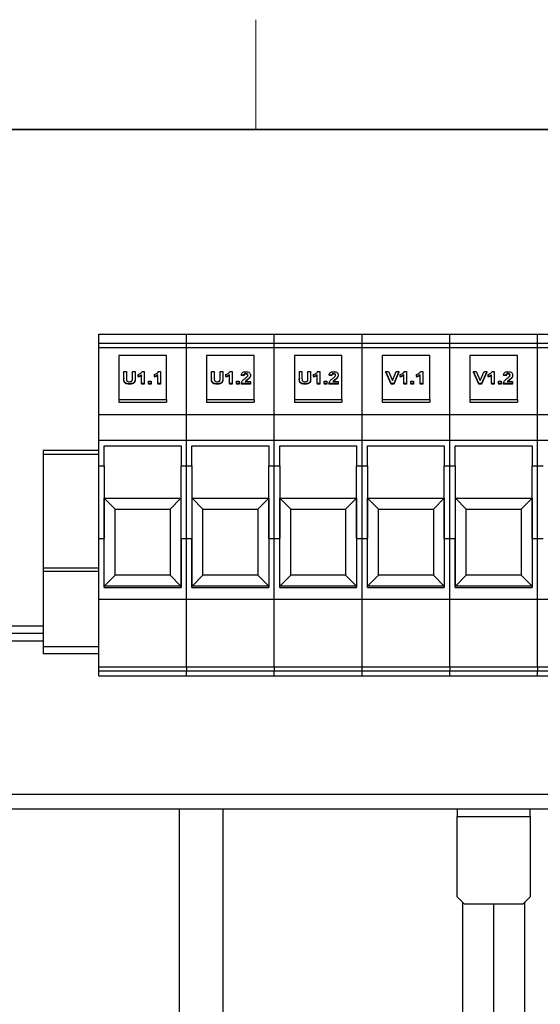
# Model space of a CAD drawing. Header units: millimetres. Extents: x 5 to 418, y 2 to 292.
# Tile 10 of 27: x 61 to 89, y 235 to 288. Entities that reach past the tile are written whole.
import ezdxf

# ---------------------------------------------------------------- set-up
doc = ezdxf.new("R2010")
doc.units = ezdxf.units.MM
doc.layers.add('SLD-0', color=7, linetype='Continuous')

msp = doc.modelspace()

# ---------------------------------------------------------------- linework, layer by layer
at = {"color": 7, "linetype": 'Continuous', "lineweight": 25}
for p, q in [((65.1591, 271.3078), (69.9591, 271.3078)), ((65.1591, 270.827), (65.1591, 271.3078)), ((69.9591, 270.827), (69.9591, 271.3078)), ((69.9591, 271.3078), (74.7591, 271.3078)), ((74.7591, 270.827), (74.7591, 271.3078)), ((74.7591, 271.3078), (79.5591, 271.3078)), ((79.5591, 271.3078), (84.3591, 271.3078)), ((79.5591, 270.827), (79.5591, 271.3078)), ((84.3591, 270.827), (84.3591, 271.3078)), ((84.3591, 271.3078), (89.1591, 271.3078)), ((89.1591, 270.827), (89.1591, 271.3078)), ((89.1591, 271.3078), (93.9591, 271.3078)), ((65.1591, 270.827), (69.9591, 270.827)), ((65.1591, 270.5878), (65.1591, 270.827)), ((69.9591, 270.5878), (69.9591, 270.827)), ((69.9591, 270.827), (74.7591, 270.827)), ((74.7591, 270.5878), (74.7591, 270.827)), ((74.7591, 270.827), (79.5591, 270.827)), ((79.5591, 270.827), (84.3591, 270.827)), ((79.5591, 270.5878), (79.5591, 270.827)), ((84.3591, 270.5878), (84.3591, 270.827)), ((84.3591, 270.827), (89.1591, 270.827)), ((89.1591, 270.5878), (89.1591, 270.827)), ((89.1591, 270.827), (93.9591, 270.827)), ((65.1591, 270.5878), (69.9591, 270.5878)), ((65.1591, 266.9109), (65.1591, 270.5878)), ((69.9591, 266.9109), (69.9591, 270.5878)), ((69.9591, 270.5878), (74.7591, 270.5878)), ((74.7591, 266.9109), (74.7591, 270.5878)), ((74.7591, 270.5878), (79.5591, 270.5878)), ((79.5591, 270.5878), (84.3591, 270.5878)), ((79.5591, 266.9109), (79.5591, 270.5878)), ((84.3591, 266.9109), (84.3591, 270.5878)), ((84.3591, 270.5878), (89.1591, 270.5878)), ((89.1591, 266.9109), (89.1591, 270.5878)), ((89.1591, 270.5878), (93.9591, 270.5878)), ((68.8591, 270.1353), (66.2591, 270.1353)), ((66.2591, 270.1353), (66.2591, 267.7311)), ((68.8591, 267.7311), (68.8591, 270.1353)), ((73.6591, 270.1353), (71.0591, 270.1353)), ((71.0591, 270.1353), (71.0591, 267.7311)), ((73.6591, 267.7311), (73.6591, 270.1353)), ((78.4591, 270.1353), (75.8591, 270.1353)), ((75.8591, 270.1353), (75.8591, 267.7311)), ((78.4591, 267.7311), (78.4591, 270.1353)), ((83.2591, 270.1353), (80.6591, 270.1353)), ((80.6591, 270.1353), (80.6591, 267.7311)), ((83.2591, 267.7311), (83.2591, 270.1353)), ((88.0591, 270.1353), (85.4591, 270.1353)), ((85.4591, 270.1353), (85.4591, 267.7311)), ((88.0591, 267.7311), (88.0591, 270.1353)), ((66.5311, 269.2617), (66.6752, 269.2617)), ((66.5311, 268.9144), (66.5311, 269.2617)), ((66.6752, 269.2617), (66.6752, 268.9078)), ((66.9994, 268.9002), (66.9994, 269.2617)), ((66.9994, 269.2617), (67.1435, 269.2617)), ((67.1435, 269.2617), (67.1435, 268.9197)), ((67.5294, 269.2617), (67.6478, 269.2617)), ((67.6478, 269.2617), (67.6478, 268.6079)), ((68.418, 269.2617), (68.5364, 269.2617)), ((68.5364, 269.2617), (68.5364, 268.6079)), ((71.3311, 269.2617), (71.4752, 269.2617)), ((71.3311, 268.9144), (71.3311, 269.2617)), ((71.4752, 269.2617), (71.4752, 268.9078)), ((71.7994, 268.9002), (71.7994, 269.2617)), ((71.7994, 269.2617), (71.9435, 269.2617)), ((71.9435, 269.2617), (71.9435, 268.9197)), ((72.3294, 269.2617), (72.4478, 269.2617)), ((72.4478, 269.2617), (72.4478, 268.6079)), ((73.2073, 269.1598), (73.2073, 269.1316)), ((76.1311, 269.2617), (76.2752, 269.2617)), ((76.1311, 268.9144), (76.1311, 269.2617)), ((76.2752, 269.2617), (76.2752, 268.9078)), ((76.5994, 268.9002), (76.5994, 269.2617)), ((76.5994, 269.2617), (76.7435, 269.2617)), ((76.7435, 269.2617), (76.7435, 268.9197)), ((77.1294, 269.2617), (77.2478, 269.2617)), ((77.2478, 269.2617), (77.2478, 268.6079)), ((78.0073, 269.1598), (78.0073, 269.1316)), ((81.1516, 268.6079), (80.8591, 269.2617)), ((80.8591, 269.2617), (81.009, 269.2617)), ((80.8591, 269.2617), (80.8591, 269.2334)), ((81.1516, 268.5797), (80.8591, 269.2334)), ((81.009, 269.2617), (81.2253, 268.7779)), ((81.2253, 268.7779), (81.4296, 269.2617)), ((81.5795, 269.2617), (81.2908, 268.6079)), ((81.5795, 269.2334), (81.2908, 268.5797)), ((81.4296, 269.2617), (81.5795, 269.2617)), ((81.5795, 269.2617), (81.5795, 269.2334)), ((81.8694, 269.2617), (81.9878, 269.2617)), ((81.9878, 269.2617), (81.9878, 268.6079)), ((82.758, 269.2617), (82.8764, 269.2617)), ((82.8764, 269.2617), (82.8764, 268.6079)), ((85.6591, 269.2617), (85.6591, 269.2334)), ((85.9516, 268.6079), (85.6591, 269.2617)), ((85.6591, 269.2617), (85.809, 269.2617)), ((85.9516, 268.5797), (85.6591, 269.2334)), ((85.809, 269.2617), (86.0253, 268.7779)), ((86.0253, 268.7779), (86.2296, 269.2617)), ((86.3795, 269.2617), (86.0908, 268.6079)), ((86.3795, 269.2334), (86.0908, 268.5797)), ((86.2296, 269.2617), (86.3795, 269.2617)), ((86.3795, 269.2617), (86.3795, 269.2334)), ((86.6694, 269.2617), (86.7878, 269.2617)), ((86.7878, 269.2617), (86.7878, 268.6079)), ((87.5473, 269.1598), (87.5473, 269.1316)), ((66.5311, 268.9144), (66.5311, 268.8861)), ((66.8465, 268.5994), (66.8465, 268.5712)), ((67.1435, 268.9197), (67.1435, 268.8914)), ((67.3116, 268.99), (67.3116, 269.1004)), ((67.3116, 268.99), (67.3116, 268.9617)), ((67.5037, 268.6079), (67.5037, 269.0834)), ((67.6478, 268.6079), (67.5037, 268.6079)), ((67.5037, 268.6079), (67.5037, 268.5797)), ((67.6478, 268.5797), (67.5037, 268.5797)), ((67.6478, 268.6079), (67.6478, 268.5797)), ((67.888, 268.7353), (68.0321, 268.7353)), ((67.888, 268.6079), (67.888, 268.7353)), ((67.888, 268.6079), (67.888, 268.5797)), ((68.0321, 268.6079), (67.888, 268.6079)), ((68.0321, 268.5797), (67.888, 268.5797)), ((68.0321, 268.7353), (68.0321, 268.6079)), ((68.0321, 268.6079), (68.0321, 268.5797)), ((68.2002, 268.99), (68.2002, 269.1004)), ((68.2002, 268.99), (68.2002, 268.9617)), ((68.3923, 268.6079), (68.3923, 269.0834)), ((68.3923, 268.6079), (68.3923, 268.5797)), ((68.5364, 268.6079), (68.3923, 268.6079)), ((68.5364, 268.5797), (68.3923, 268.5797)), ((68.5364, 268.6079), (68.5364, 268.5797)), ((71.3311, 268.9144), (71.3311, 268.8861)), ((71.6465, 268.5994), (71.6465, 268.5712)), ((71.9435, 268.9197), (71.9435, 268.8914)), ((72.1116, 268.99), (72.1116, 269.1004)), ((72.1116, 268.99), (72.1116, 268.9617)), ((72.3037, 268.6079), (72.3037, 269.0834)), ((72.4478, 268.6079), (72.3037, 268.6079)), ((72.3037, 268.6079), (72.3037, 268.5797)), ((72.4478, 268.5797), (72.3037, 268.5797)), ((72.4478, 268.6079), (72.4478, 268.5797)), ((72.688, 268.7353), (72.8321, 268.7353)), ((72.688, 268.6079), (72.688, 268.7353)), ((72.8321, 268.6079), (72.688, 268.6079)), ((72.688, 268.6079), (72.688, 268.5797)), ((72.8321, 268.5797), (72.688, 268.5797)), ((72.8321, 268.7353), (72.8321, 268.6079)), ((72.8321, 268.6079), (72.8321, 268.5797)), ((73.4565, 268.6079), (72.9401, 268.6079)), ((72.9401, 268.6079), (72.9401, 268.5797)), ((73.4565, 268.5797), (72.9401, 268.5797)), ((73.0962, 269.0664), (72.9522, 269.0834)), ((72.9522, 269.0834), (72.9522, 269.0551)), ((73.0962, 269.0382), (72.9522, 269.0551)), ((73.0962, 269.0664), (73.0962, 269.0382)), ((73.1617, 268.7183), (73.4565, 268.7183)), ((73.2827, 268.8274), (73.2827, 268.7991)), ((73.4565, 269.08), (73.4565, 269.0517)), ((73.4565, 268.7183), (73.4565, 268.6079)), ((73.4565, 268.6079), (73.4565, 268.5797)), ((76.1311, 268.9144), (76.1311, 268.8861)), ((76.4465, 268.5994), (76.4465, 268.5712)), ((76.7435, 268.9197), (76.7435, 268.8914)), ((76.9116, 268.99), (76.9116, 269.1004)), ((76.9116, 268.99), (76.9116, 268.9617)), ((77.1037, 268.6079), (77.1037, 269.0834)), ((77.2478, 268.6079), (77.1037, 268.6079)), ((77.1037, 268.6079), (77.1037, 268.5797)), ((77.2478, 268.5797), (77.1037, 268.5797)), ((77.2478, 268.6079), (77.2478, 268.5797)), ((77.488, 268.7353), (77.6321, 268.7353)), ((77.488, 268.6079), (77.488, 268.7353)), ((77.6321, 268.6079), (77.488, 268.6079)), ((77.488, 268.6079), (77.488, 268.5797)), ((77.6321, 268.5797), (77.488, 268.5797)), ((77.6321, 268.7353), (77.6321, 268.6079)), ((77.6321, 268.6079), (77.6321, 268.5797)), ((78.2565, 268.6079), (77.7401, 268.6079)), ((77.7401, 268.6079), (77.7401, 268.5797)), ((78.2565, 268.5797), (77.7401, 268.5797)), ((77.8962, 269.0664), (77.7522, 269.0834)), ((77.7522, 269.0834), (77.7522, 269.0551)), ((77.8962, 269.0382), (77.7522, 269.0551)), ((77.8962, 269.0664), (77.8962, 269.0382)), ((77.9617, 268.7183), (78.2565, 268.7183)), ((78.0827, 268.8274), (78.0827, 268.7991)), ((78.2565, 269.08), (78.2565, 269.0517)), ((78.2565, 268.7183), (78.2565, 268.6079)), ((78.2565, 268.6079), (78.2565, 268.5797)), ((81.2908, 268.6079), (81.1516, 268.6079)), ((81.1516, 268.6079), (81.1516, 268.5797)), ((81.2908, 268.5797), (81.1516, 268.5797)), ((81.2908, 268.6079), (81.2908, 268.5797)), ((81.6516, 268.99), (81.6516, 269.1004)), ((81.6516, 268.99), (81.6516, 268.9617)), ((81.8437, 268.6079), (81.8437, 269.0834)), ((81.9878, 268.6079), (81.8437, 268.6079)), ((81.8437, 268.6079), (81.8437, 268.5797)), ((81.9878, 268.5797), (81.8437, 268.5797)), ((81.9878, 268.6079), (81.9878, 268.5797)), ((82.2279, 268.6079), (82.2279, 268.7353)), ((82.2279, 268.7353), (82.372, 268.7353)), ((82.372, 268.6079), (82.2279, 268.6079)), ((82.2279, 268.6079), (82.2279, 268.5797)), ((82.372, 268.5797), (82.2279, 268.5797)), ((82.372, 268.7353), (82.372, 268.6079)), ((82.372, 268.6079), (82.372, 268.5797)), ((82.5401, 268.99), (82.5401, 269.1004)), ((82.5401, 268.99), (82.5401, 268.9617)), ((82.7323, 268.6079), (82.7323, 269.0834)), ((82.8764, 268.6079), (82.7323, 268.6079)), ((82.7323, 268.6079), (82.7323, 268.5797)), ((82.8764, 268.5797), (82.7323, 268.5797)), ((82.8764, 268.6079), (82.8764, 268.5797)), ((85.9516, 268.6079), (85.9516, 268.5797)), ((86.0908, 268.6079), (85.9516, 268.6079)), ((86.0908, 268.5797), (85.9516, 268.5797)), ((86.0908, 268.6079), (86.0908, 268.5797)), ((86.4516, 268.99), (86.4516, 269.1004)), ((86.4516, 268.99), (86.4516, 268.9617)), ((86.6437, 268.6079), (86.6437, 269.0834)), ((86.7878, 268.6079), (86.6437, 268.6079)), ((86.6437, 268.6079), (86.6437, 268.5797)), ((86.7878, 268.5797), (86.6437, 268.5797)), ((86.7878, 268.6079), (86.7878, 268.5797)), ((87.0279, 268.6079), (87.0279, 268.7353)), ((87.0279, 268.7353), (87.172, 268.7353)), ((87.172, 268.6079), (87.0279, 268.6079)), ((87.0279, 268.6079), (87.0279, 268.5797)), ((87.172, 268.5797), (87.0279, 268.5797)), ((87.172, 268.7353), (87.172, 268.6079)), ((87.172, 268.6079), (87.172, 268.5797)), ((87.7964, 268.6079), (87.2801, 268.6079)), ((87.2801, 268.6079), (87.2801, 268.5797)), ((87.7964, 268.5797), (87.2801, 268.5797)), ((87.4362, 269.0664), (87.2921, 269.0834)), ((87.2921, 269.0834), (87.2921, 269.0551)), ((87.4362, 269.0382), (87.2921, 269.0551)), ((87.4362, 269.0664), (87.4362, 269.0382)), ((87.5017, 268.7183), (87.7964, 268.7183)), ((87.6227, 268.8274), (87.6227, 268.7991)), ((87.7964, 269.08), (87.7964, 269.0517)), ((87.7964, 268.7183), (87.7964, 268.6079)), ((87.7964, 268.6079), (87.7964, 268.5797)), ((66.2591, 267.7311), (68.8591, 267.7311)), ((66.2591, 267.7311), (66.2591, 267.5897)), ((66.2591, 267.5897), (68.8591, 267.5897)), ((68.8591, 267.7311), (68.8591, 267.5897)), ((71.0591, 267.7311), (73.6591, 267.7311)), ((71.0591, 267.7311), (71.0591, 267.5897)), ((71.0591, 267.5897), (73.6591, 267.5897)), ((73.6591, 267.7311), (73.6591, 267.5897)), ((75.8591, 267.7311), (78.4591, 267.7311)), ((75.8591, 267.7311), (75.8591, 267.5897)), ((75.8591, 267.5897), (78.4591, 267.5897)), ((78.4591, 267.7311), (78.4591, 267.5897)), ((80.6591, 267.7311), (83.2591, 267.7311)), ((80.6591, 267.7311), (80.6591, 267.5897)), ((80.6591, 267.5897), (83.2591, 267.5897)), ((83.2591, 267.7311), (83.2591, 267.5897)), ((85.4591, 267.7311), (88.0591, 267.7311)), ((85.4591, 267.7311), (85.4591, 267.5897)), ((85.4591, 267.5897), (88.0591, 267.5897)), ((88.0591, 267.7311), (88.0591, 267.5897)), ((65.1591, 266.9109), (69.9591, 266.9109)), ((65.1591, 265.5109), (65.1591, 266.9109)), ((69.9591, 265.5109), (69.9591, 266.9109)), ((69.9591, 266.9109), (74.7591, 266.9109)), ((74.7591, 265.5109), (74.7591, 266.9109)), ((74.7591, 266.9109), (79.5591, 266.9109)), ((79.5591, 266.9109), (84.3591, 266.9109)), ((79.5591, 265.5109), (79.5591, 266.9109)), ((84.3591, 265.5109), (84.3591, 266.9109)), ((84.3591, 266.9109), (89.1591, 266.9109)), ((89.1591, 265.5109), (89.1591, 266.9109)), ((89.1591, 266.9109), (93.9591, 266.9109)), ((65.1591, 265.5109), (69.9591, 265.5109)), ((65.1591, 264.1109), (65.1591, 265.5109)), ((69.9591, 264.1109), (69.9591, 265.5109)), ((69.9591, 265.5109), (74.7591, 265.5109)), ((74.7591, 264.1109), (74.7591, 265.5109)), ((74.7591, 265.5109), (79.5591, 265.5109)), ((79.5591, 265.5109), (84.3591, 265.5109)), ((79.5591, 264.1109), (79.5591, 265.5109)), ((84.3591, 264.1109), (84.3591, 265.5109)), ((84.3591, 265.5109), (89.1591, 265.5109)), ((89.1591, 264.1109), (89.1591, 265.5109)), ((89.1591, 265.5109), (93.9591, 265.5109)), ((65.1591, 264.9478), (62.1111, 264.9478)), ((62.1111, 264.9478), (62.1111, 264.7414)), ((65.4591, 265.2109), (69.6591, 265.2109)), ((65.4591, 264.1109), (65.4591, 265.2109)), ((69.6591, 265.2109), (69.6591, 264.1109)), ((70.2591, 265.2109), (74.4591, 265.2109)), ((70.2591, 264.1109), (70.2591, 265.2109)), ((74.4591, 265.2109), (74.4591, 264.1109)), ((75.0591, 265.2109), (79.2591, 265.2109)), ((75.0591, 264.1109), (75.0591, 265.2109)), ((79.2591, 265.2109), (79.2591, 264.1109)), ((79.8591, 265.2109), (84.0591, 265.2109)), ((79.8591, 264.1109), (79.8591, 265.2109)), ((84.0591, 265.2109), (84.0591, 264.1109)), ((84.6591, 265.2109), (88.8591, 265.2109)), ((84.6591, 264.1109), (84.6591, 265.2109)), ((88.8591, 265.2109), (88.8591, 264.1109)), ((65.1591, 264.7414), (62.1111, 264.7414)), ((62.1111, 264.7414), (62.1111, 258.5214)), ((65.1591, 264.1109), (65.4591, 264.1109)), ((65.1591, 260.1495), (65.1591, 264.1109)), ((65.4591, 264.1109), (65.4591, 260.1495)), ((69.6591, 264.1109), (69.9591, 264.1109)), ((69.6591, 260.1495), (69.6591, 264.1109)), ((69.9591, 260.1495), (69.9591, 264.1109)), ((69.9591, 264.1109), (70.2591, 264.1109)), ((70.2591, 264.1109), (70.2591, 260.1495)), ((74.4591, 264.1109), (74.7591, 264.1109)), ((74.4591, 260.1495), (74.4591, 264.1109)), ((74.7591, 260.1495), (74.7591, 264.1109)), ((74.7591, 264.1109), (75.0591, 264.1109)), ((75.0591, 264.1109), (75.0591, 260.1495)), ((79.2591, 264.1109), (79.5591, 264.1109)), ((79.2591, 260.1495), (79.2591, 264.1109)), ((79.5591, 264.1109), (79.8591, 264.1109)), ((79.5591, 260.1495), (79.5591, 264.1109)), ((79.8591, 264.1109), (79.8591, 260.1495)), ((84.0591, 264.1109), (84.3591, 264.1109)), ((84.0591, 260.1495), (84.0591, 264.1109)), ((84.3591, 260.1495), (84.3591, 264.1109)), ((84.3591, 264.1109), (84.6591, 264.1109)), ((84.6591, 264.1109), (84.6591, 260.1495)), ((88.8591, 264.1109), (89.1591, 264.1109)), ((88.8591, 260.1495), (88.8591, 264.1109)), ((89.1591, 260.1495), (89.1591, 264.1109)), ((89.1591, 264.1109), (89.4591, 264.1109)), ((65.4591, 262.3398), (69.6591, 262.3398)), ((65.4632, 262.3397), (69.6549, 262.3397)), ((65.4632, 257.532), (65.4632, 262.3397)), ((65.4632, 262.3397), (66.0591, 261.7438)), ((69.6549, 262.3397), (69.0591, 261.7438)), ((69.6549, 262.3397), (69.6549, 257.532)), ((70.2591, 262.3398), (74.4591, 262.3398)), ((70.2632, 262.3397), (74.4549, 262.3397)), ((70.2632, 257.532), (70.2632, 262.3397)), ((70.2632, 262.3397), (70.8591, 261.7438)), ((74.4549, 262.3397), (73.8591, 261.7438)), ((74.4549, 262.3397), (74.4549, 257.532)), ((75.0591, 262.3398), (79.2591, 262.3398)), ((75.0632, 262.3397), (79.2549, 262.3397)), ((75.0632, 257.532), (75.0632, 262.3397)), ((75.0632, 262.3397), (75.6591, 261.7438)), ((79.2549, 262.3397), (78.6591, 261.7438)), ((79.2549, 262.3397), (79.2549, 257.532)), ((79.8591, 262.3398), (84.0591, 262.3398)), ((79.8632, 262.3397), (84.0549, 262.3397)), ((79.8632, 257.532), (79.8632, 262.3397)), ((79.8632, 262.3397), (80.4591, 261.7438)), ((84.0549, 262.3397), (83.4591, 261.7438)), ((84.0549, 262.3397), (84.0549, 257.532)), ((84.6591, 262.3398), (88.8591, 262.3398)), ((84.6632, 262.3397), (88.8549, 262.3397)), ((84.6632, 257.532), (84.6632, 262.3397)), ((84.6632, 262.3397), (85.2591, 261.7438)), ((88.8549, 262.3397), (88.2591, 261.7438)), ((88.8549, 262.3397), (88.8549, 257.532)), ((66.0591, 261.7438), (69.0591, 261.7438)), ((66.0591, 258.1278), (66.0591, 261.7438)), ((69.0591, 261.7438), (69.0591, 258.1278)), ((70.8591, 261.7438), (73.8591, 261.7438)), ((70.8591, 258.1278), (70.8591, 261.7438)), ((73.8591, 261.7438), (73.8591, 258.1278)), ((75.6591, 261.7438), (78.6591, 261.7438)), ((75.6591, 258.1278), (75.6591, 261.7438)), ((78.6591, 261.7438), (78.6591, 258.1278)), ((80.4591, 261.7438), (83.4591, 261.7438)), ((80.4591, 258.1278), (80.4591, 261.7438)), ((83.4591, 261.7438), (83.4591, 258.1278)), ((85.2591, 261.7438), (88.2591, 261.7438)), ((85.2591, 258.1278), (85.2591, 261.7438)), ((88.2591, 261.7438), (88.2591, 258.1278)), ((65.1591, 260.1495), (65.4591, 260.1495)), ((65.1591, 256.8278), (65.1591, 260.1495)), ((65.4591, 257.4678), (65.4591, 260.1495)), ((69.6591, 260.1495), (69.9591, 260.1495)), ((69.6591, 260.1495), (69.6591, 257.4678)), ((69.9591, 256.8278), (69.9591, 260.1495)), ((69.9591, 260.1495), (70.2591, 260.1495)), ((70.2591, 257.4678), (70.2591, 260.1495)), ((74.4591, 260.1495), (74.7591, 260.1495)), ((74.4591, 260.1495), (74.4591, 257.4678)), ((74.7591, 256.8278), (74.7591, 260.1495)), ((74.7591, 260.1495), (75.0591, 260.1495)), ((75.0591, 257.4678), (75.0591, 260.1495)), ((79.2591, 260.1495), (79.5591, 260.1495)), ((79.2591, 260.1495), (79.2591, 257.4678)), ((79.5591, 260.1495), (79.8591, 260.1495)), ((79.5591, 256.8278), (79.5591, 260.1495)), ((79.8591, 257.4678), (79.8591, 260.1495)), ((84.0591, 260.1495), (84.3591, 260.1495)), ((84.0591, 260.1495), (84.0591, 257.4678)), ((84.3591, 256.8278), (84.3591, 260.1495)), ((84.3591, 260.1495), (84.6591, 260.1495)), ((84.6591, 257.4678), (84.6591, 260.1495)), ((88.8591, 260.1495), (89.1591, 260.1495)), ((88.8591, 260.1495), (88.8591, 257.4678)), ((89.1591, 256.8278), (89.1591, 260.1495)), ((89.1591, 260.1495), (89.4591, 260.1495)), ((65.1591, 258.5214), (62.1111, 258.5214)), ((62.1111, 258.5214), (62.1111, 258.3278)), ((65.1591, 258.3278), (62.1111, 258.3278)), ((62.1111, 258.3278), (62.1111, 254.2278)), ((65.4632, 257.532), (66.0591, 258.1278)), ((69.0591, 258.1278), (66.0591, 258.1278)), ((69.6549, 257.532), (69.0591, 258.1278)), ((70.2632, 257.532), (70.8591, 258.1278)), ((73.8591, 258.1278), (70.8591, 258.1278)), ((74.4549, 257.532), (73.8591, 258.1278)), ((75.0632, 257.532), (75.6591, 258.1278)), ((78.6591, 258.1278), (75.6591, 258.1278)), ((79.2549, 257.532), (78.6591, 258.1278)), ((79.8632, 257.532), (80.4591, 258.1278)), ((83.4591, 258.1278), (80.4591, 258.1278)), ((84.0549, 257.532), (83.4591, 258.1278)), ((84.6632, 257.532), (85.2591, 258.1278)), ((88.2591, 258.1278), (85.2591, 258.1278)), ((88.8549, 257.532), (88.2591, 258.1278)), ((69.6591, 257.5318), (65.4591, 257.5318)), ((65.4591, 257.4678), (69.6591, 257.4678)), ((69.6549, 257.532), (65.4632, 257.532)), ((74.4591, 257.5318), (70.2591, 257.5318)), ((70.2591, 257.4678), (74.4591, 257.4678)), ((74.4549, 257.532), (70.2632, 257.532)), ((79.2591, 257.5318), (75.0591, 257.5318)), ((75.0591, 257.4678), (79.2591, 257.4678)), ((79.2549, 257.532), (75.0632, 257.532)), ((84.0591, 257.5318), (79.8591, 257.5318)), ((79.8591, 257.4678), (84.0591, 257.4678)), ((84.0549, 257.532), (79.8632, 257.532)), ((88.8591, 257.5318), (84.6591, 257.5318)), ((84.6591, 257.4678), (88.8591, 257.4678)), ((88.8549, 257.532), (84.6632, 257.532)), ((65.1591, 256.8278), (69.9591, 256.8278)), ((65.1591, 253.1284), (65.1591, 256.8278)), ((69.9591, 253.1284), (69.9591, 256.8278)), ((69.9591, 256.8278), (74.7591, 256.8278)), ((74.7591, 253.1284), (74.7591, 256.8278)), ((74.7591, 256.8278), (79.5591, 256.8278)), ((79.5591, 256.8278), (84.3591, 256.8278)), ((79.5591, 253.1284), (79.5591, 256.8278)), ((84.3591, 253.1284), (84.3591, 256.8278)), ((84.3591, 256.8278), (89.1591, 256.8278)), ((89.1591, 253.1284), (89.1591, 256.8278)), ((89.1591, 256.8278), (93.9591, 256.8278)), ((62.1111, 255.3478), (54.5591, 255.3478)), ((62.1111, 254.9478), (54.5591, 254.9478)), ((54.1591, 254.5478), (62.1111, 254.5478)), ((65.1591, 254.2278), (62.1111, 254.2278)), ((62.1111, 254.2278), (62.1111, 253.8278)), ((65.1591, 253.8278), (62.1111, 253.8278)), ((65.1591, 253.1284), (69.9591, 253.1284)), ((65.1591, 252.8891), (65.1591, 253.1284)), ((69.9591, 253.1284), (69.9591, 252.8891)), ((69.9591, 253.1284), (74.7591, 253.1284)), ((74.7591, 253.1284), (74.7591, 252.8891)), ((74.7591, 253.1284), (79.5591, 253.1284)), ((79.5591, 253.1284), (84.3591, 253.1284)), ((79.5591, 252.8891), (79.5591, 253.1284)), ((84.3591, 253.1284), (84.3591, 252.8891)), ((84.3591, 253.1284), (89.1591, 253.1284)), ((89.1591, 253.1284), (89.1591, 252.8891)), ((89.1591, 253.1284), (93.9591, 253.1284)), ((69.9591, 252.8891), (65.1591, 252.8891)), ((65.1591, 252.6278), (65.1591, 252.8891)), ((65.1591, 252.6278), (69.9591, 252.6278)), ((69.9591, 252.6278), (69.9591, 252.8891)), ((74.7591, 252.8891), (69.9591, 252.8891)), ((69.9591, 252.6278), (74.7591, 252.6278)), ((74.7591, 252.6278), (74.7591, 252.8891)), ((79.5591, 252.8891), (74.7591, 252.8891)), ((74.7591, 252.6278), (79.5591, 252.6278)), ((84.3591, 252.8891), (79.5591, 252.8891)), ((79.5591, 252.6278), (79.5591, 252.8891)), ((79.5591, 252.6278), (84.3591, 252.6278)), ((84.3591, 252.6278), (84.3591, 252.8891)), ((89.1591, 252.8891), (84.3591, 252.8891)), ((84.3591, 252.6278), (89.1591, 252.6278)), ((89.1591, 252.6278), (89.1591, 252.8891)), ((93.9591, 252.8891), (89.1591, 252.8891)), ((89.1591, 252.6278), (93.9591, 252.6278)), ((126.9591, 246.1478), (46.5591, 246.1478)), ((126.9591, 245.3478), (46.5591, 245.3478)), ((69.5591, 245.3478), (69.5591, 181.1878)), ((71.9591, 181.1878), (71.9591, 245.3478)), ((84.7591, 245.3478), (84.7591, 244.9478)), ((84.7591, 244.9478), (88.7591, 244.9478)), ((84.7591, 240.5478), (84.7591, 244.9478)), ((88.7591, 244.9478), (88.7591, 245.3478)), ((88.7591, 244.9478), (88.7591, 240.5478)), ((84.7591, 240.5478), (85.1591, 240.1478)), ((85.0791, 233.3478), (85.0791, 240.2278)), ((88.3591, 240.1478), (85.1591, 240.1478)), ((86.7591, 233.3478), (86.7591, 240.1478)), ((88.3591, 240.1478), (88.7591, 240.5478)), ((88.4391, 240.2278), (88.4391, 233.3478))]:
    msp.add_line(p, q, dxfattribs=at)
for points, knots in [([(67.3116, 269.1004), (67.3441, 269.1127), (67.3977, 269.1331), (67.4593, 269.1743), (67.5036, 269.2145), (67.5208, 269.246), (67.5294, 269.2617)], [0, 0, 0, 0, 0.3395571, 0.5598852, 0.7799716, 1, 1, 1, 1]), ([(68.2002, 269.1004), (68.2327, 269.1127), (68.2863, 269.1331), (68.3478, 269.1743), (68.3921, 269.2145), (68.4094, 269.246), (68.418, 269.2617)], [0, 0, 0, 0, 0.3395571, 0.5598852, 0.7799716, 1, 1, 1, 1]), ([(72.1116, 269.1004), (72.1441, 269.1127), (72.1977, 269.1331), (72.2593, 269.1743), (72.3036, 269.2145), (72.3208, 269.246), (72.3294, 269.2617)], [0, 0, 0, 0, 0.3395571, 0.5598852, 0.7799716, 1, 1, 1, 1]), ([(72.9522, 269.0834), (72.9579, 269.1099), (72.9692, 269.1628), (73.0321, 269.2264), (73.1214, 269.2578), (73.1808, 269.2604), (73.2105, 269.2617)], [0, 0, 0, 0, 0.2807982, 0.5593921, 0.7793531, 1, 1, 1, 1]), ([(73.2073, 269.1598), (73.1889, 269.1586), (73.1521, 269.1561), (73.1046, 269.12), (73.0994, 269.0868), (73.0962, 269.0664)], [0, 0, 0, 0, 0.280263, 0.5592733, 1, 1, 1, 1]), ([(73.2073, 269.1316), (73.1889, 269.1303), (73.1521, 269.1278), (73.1046, 269.0917), (73.0994, 269.0585), (73.0962, 269.0382)], [0, 0, 0, 0, 0.280263, 0.5592733, 1, 1, 1, 1]), ([(73.3124, 269.0735), (73.3115, 269.0856), (73.3098, 269.1097), (73.2856, 269.1401), (73.2477, 269.1576), (73.2208, 269.1591), (73.2073, 269.1598)], [0, 0, 0, 0, 0.2808084, 0.559698, 0.7796544, 1, 1, 1, 1]), ([(73.3124, 269.0452), (73.3115, 269.0573), (73.3098, 269.0814), (73.2856, 269.1118), (73.2477, 269.1293), (73.2208, 269.1308), (73.2073, 269.1316)], [0, 0, 0, 0, 0.2808084, 0.559698, 0.7796544, 1, 1, 1, 1]), ([(73.2105, 269.2617), (73.2484, 269.2596), (73.324, 269.2555), (73.4055, 269.2036), (73.4491, 269.1423), (73.454, 269.1008), (73.4565, 269.08)], [0, 0, 0, 0, 0.2800719, 0.5584905, 0.7791915, 1, 1, 1, 1]), ([(76.9116, 269.1004), (76.9441, 269.1127), (76.9977, 269.1331), (77.0593, 269.1743), (77.1036, 269.2145), (77.1208, 269.246), (77.1294, 269.2617)], [0, 0, 0, 0, 0.3395571, 0.5598852, 0.7799716, 1, 1, 1, 1]), ([(77.7522, 269.0834), (77.7579, 269.1099), (77.7692, 269.1628), (77.8321, 269.2264), (77.9214, 269.2578), (77.9808, 269.2604), (78.0105, 269.2617)], [0, 0, 0, 0, 0.2807982, 0.5593921, 0.7793531, 1, 1, 1, 1]), ([(78.0073, 269.1598), (77.9889, 269.1586), (77.9521, 269.1561), (77.9046, 269.12), (77.8994, 269.0868), (77.8962, 269.0664)], [0, 0, 0, 0, 0.280263, 0.5592733, 1, 1, 1, 1]), ([(78.0073, 269.1316), (77.9889, 269.1303), (77.9521, 269.1278), (77.9046, 269.0917), (77.8994, 269.0585), (77.8962, 269.0382)], [0, 0, 0, 0, 0.280263, 0.5592733, 1, 1, 1, 1]), ([(78.1124, 269.0735), (78.1115, 269.0856), (78.1098, 269.1097), (78.0856, 269.1401), (78.0477, 269.1576), (78.0208, 269.1591), (78.0073, 269.1598)], [0, 0, 0, 0, 0.2808084, 0.559698, 0.7796544, 1, 1, 1, 1]), ([(78.1124, 269.0452), (78.1115, 269.0573), (78.1098, 269.0814), (78.0856, 269.1118), (78.0477, 269.1293), (78.0208, 269.1308), (78.0073, 269.1316)], [0, 0, 0, 0, 0.2808084, 0.559698, 0.7796544, 1, 1, 1, 1]), ([(78.0105, 269.2617), (78.0484, 269.2596), (78.124, 269.2555), (78.2055, 269.2036), (78.2491, 269.1423), (78.254, 269.1008), (78.2565, 269.08)], [0, 0, 0, 0, 0.2800719, 0.5584905, 0.7791915, 1, 1, 1, 1]), ([(81.6516, 269.1004), (81.6841, 269.1127), (81.7377, 269.1331), (81.7992, 269.1743), (81.8435, 269.2145), (81.8608, 269.246), (81.8694, 269.2617)], [0, 0, 0, 0, 0.3395571, 0.5598852, 0.7799716, 1, 1, 1, 1]), ([(82.5401, 269.1004), (82.5727, 269.1127), (82.6263, 269.1331), (82.6878, 269.1743), (82.7321, 269.2145), (82.7494, 269.246), (82.758, 269.2617)], [0, 0, 0, 0, 0.3395571, 0.5598852, 0.7799716, 1, 1, 1, 1]), ([(86.4516, 269.1004), (86.4841, 269.1127), (86.5377, 269.1331), (86.5992, 269.1743), (86.6435, 269.2145), (86.6608, 269.246), (86.6694, 269.2617)], [0, 0, 0, 0, 0.3395571, 0.5598852, 0.7799716, 1, 1, 1, 1]), ([(87.2921, 269.0834), (87.2978, 269.1099), (87.3092, 269.1628), (87.3721, 269.2264), (87.4614, 269.2578), (87.5208, 269.2604), (87.5505, 269.2617)], [0, 0, 0, 0, 0.2807982, 0.5593921, 0.7793531, 1, 1, 1, 1]), ([(87.5473, 269.1598), (87.5288, 269.1586), (87.4921, 269.1561), (87.4446, 269.12), (87.4394, 269.0868), (87.4362, 269.0664)], [0, 0, 0, 0, 0.280263, 0.5592733, 1, 1, 1, 1]), ([(87.5473, 269.1316), (87.5288, 269.1303), (87.4921, 269.1278), (87.4446, 269.0917), (87.4394, 269.0585), (87.4362, 269.0382)], [0, 0, 0, 0, 0.280263, 0.5592733, 1, 1, 1, 1]), ([(87.6524, 269.0735), (87.6515, 269.0856), (87.6498, 269.1097), (87.6255, 269.1401), (87.5876, 269.1576), (87.5607, 269.1591), (87.5473, 269.1598)], [0, 0, 0, 0, 0.2808084, 0.559698, 0.7796544, 1, 1, 1, 1]), ([(87.6524, 269.0452), (87.6515, 269.0573), (87.6498, 269.0814), (87.6255, 269.1118), (87.5876, 269.1293), (87.5607, 269.1308), (87.5473, 269.1316)], [0, 0, 0, 0, 0.2808084, 0.559698, 0.7796544, 1, 1, 1, 1]), ([(87.5505, 269.2617), (87.5884, 269.2596), (87.664, 269.2555), (87.7454, 269.2036), (87.7891, 269.1423), (87.794, 269.1008), (87.7964, 269.08)], [0, 0, 0, 0, 0.2800719, 0.5584905, 0.7791915, 1, 1, 1, 1]), ([(66.8465, 268.5994), (66.7925, 268.6014), (66.7115, 268.6044), (66.6204, 268.6462), (66.5231, 268.7378), (66.5275, 268.8359), (66.5311, 268.9144)], [0, 0, 0, 0, 0.250227, 0.3755366, 0.5008378, 1, 1, 1, 1]), ([(66.8465, 268.5712), (66.7925, 268.5732), (66.7115, 268.5762), (66.6204, 268.6179), (66.5231, 268.7095), (66.5275, 268.8077), (66.5311, 268.8861)], [0, 0, 0, 0, 0.250227, 0.3755366, 0.5008378, 1, 1, 1, 1]), ([(66.6752, 268.9078), (66.6751, 268.8877), (66.6749, 268.8518), (66.6794, 268.816), (66.6814, 268.8003)], [0, 0, 0, 0, 0.5601514, 1, 1, 1, 1]), ([(66.6814, 268.8003), (66.6869, 268.7857), (66.6978, 268.7566), (66.7414, 268.7259), (66.7928, 268.7117), (66.8261, 268.7104), (66.8428, 268.7098)], [0, 0, 0, 0, 0.2799701, 0.5590007, 0.7793644, 1, 1, 1, 1]), ([(66.8428, 268.7098), (66.8734, 268.7118), (66.9195, 268.7149), (66.9674, 268.7432), (67.0077, 268.8018), (67.0031, 268.8564), (66.9994, 268.9002)], [0, 0, 0, 0, 0.2486782, 0.3737442, 0.4987899, 1, 1, 1, 1]), ([(67.1435, 268.9197), (67.1494, 268.8423), (67.1567, 268.7455), (67.0667, 268.6518), (66.9796, 268.6074), (66.8997, 268.6026), (66.8465, 268.5994)], [0, 0, 0, 0, 0.5001744, 0.6253467, 0.7506321, 1, 1, 1, 1]), ([(67.1435, 268.8914), (67.1494, 268.814), (67.1567, 268.7172), (67.0667, 268.6235), (66.9796, 268.5791), (66.8997, 268.5743), (66.8465, 268.5712)], [0, 0, 0, 0, 0.5001744, 0.6253467, 0.7506321, 1, 1, 1, 1]), ([(67.5037, 269.0834), (67.4719, 269.0617), (67.4151, 269.023), (67.3432, 269.0001), (67.3116, 268.99)], [0, 0, 0, 0, 0.5598205, 1, 1, 1, 1]), ([(67.5037, 269.0551), (67.4719, 269.0334), (67.4151, 268.9947), (67.3432, 268.9718), (67.3116, 268.9617)], [0, 0, 0, 0, 0.5598205, 1, 1, 1, 1]), ([(68.3923, 269.0834), (68.3605, 269.0617), (68.3037, 269.023), (68.2318, 269.0001), (68.2002, 268.99)], [0, 0, 0, 0, 0.5598205, 1, 1, 1, 1]), ([(68.3923, 269.0551), (68.3605, 269.0334), (68.3037, 268.9947), (68.2318, 268.9718), (68.2002, 268.9617)], [0, 0, 0, 0, 0.5598205, 1, 1, 1, 1]), ([(71.6465, 268.5994), (71.5925, 268.6014), (71.5115, 268.6044), (71.4204, 268.6462), (71.3231, 268.7378), (71.3275, 268.8359), (71.3311, 268.9144)], [0, 0, 0, 0, 0.250227, 0.3755366, 0.5008378, 1, 1, 1, 1]), ([(71.6465, 268.5712), (71.5925, 268.5732), (71.5115, 268.5762), (71.4204, 268.6179), (71.3231, 268.7095), (71.3275, 268.8077), (71.3311, 268.8861)], [0, 0, 0, 0, 0.250227, 0.3755366, 0.5008378, 1, 1, 1, 1]), ([(71.4752, 268.9078), (71.4751, 268.8877), (71.4749, 268.8518), (71.4794, 268.816), (71.4814, 268.8003)], [0, 0, 0, 0, 0.5601514, 1, 1, 1, 1]), ([(71.4814, 268.8003), (71.4869, 268.7857), (71.4978, 268.7566), (71.5414, 268.7259), (71.5928, 268.7117), (71.6261, 268.7104), (71.6428, 268.7098)], [0, 0, 0, 0, 0.2799701, 0.5590007, 0.7793644, 1, 1, 1, 1]), ([(71.6428, 268.7098), (71.6734, 268.7118), (71.7195, 268.7149), (71.7674, 268.7432), (71.8077, 268.8018), (71.8031, 268.8564), (71.7994, 268.9002)], [0, 0, 0, 0, 0.24867821, 0.37374425, 0.49878992, 1, 1, 1, 1]), ([(71.9435, 268.9197), (71.9494, 268.8423), (71.9567, 268.7455), (71.8667, 268.6518), (71.7796, 268.6074), (71.6997, 268.6026), (71.6465, 268.5994)], [0, 0, 0, 0, 0.5001744, 0.6253467, 0.7506321, 1, 1, 1, 1]), ([(71.9435, 268.8914), (71.9494, 268.814), (71.9567, 268.7172), (71.8667, 268.6235), (71.7796, 268.5791), (71.6997, 268.5743), (71.6465, 268.5712)], [0, 0, 0, 0, 0.5001744, 0.6253467, 0.7506321, 1, 1, 1, 1]), ([(72.3037, 269.0834), (72.2719, 269.0617), (72.2151, 269.023), (72.1432, 269.0001), (72.1116, 268.99)], [0, 0, 0, 0, 0.5598205, 1, 1, 1, 1]), ([(72.3037, 269.0551), (72.2719, 269.0334), (72.2151, 268.9947), (72.1432, 268.9718), (72.1116, 268.9617)], [0, 0, 0, 0, 0.5598205, 1, 1, 1, 1]), ([(72.9401, 268.6079), (72.9632, 268.6673), (73.0046, 268.7738), (73.1111, 268.854), (73.1582, 268.8895)], [0, 0, 0, 0, 0.55733826, 1, 1, 1, 1]), ([(73.1582, 268.8895), (73.1821, 268.9081), (73.2249, 268.9414), (73.2623, 268.9777), (73.2788, 268.9937)], [0, 0, 0, 0, 0.56019973, 1, 1, 1, 1]), ([(73.2827, 268.8274), (73.2679, 268.8156), (73.2435, 268.7962), (73.2098, 268.7691), (73.1823, 268.7453), (73.1686, 268.7273), (73.1617, 268.7183)], [0, 0, 0, 0, 0.3400311, 0.5600568, 0.7800578, 1, 1, 1, 1]), ([(73.2827, 268.7991), (73.268, 268.7873), (73.2436, 268.7679), (73.2102, 268.7415), (73.1935, 268.7258), (73.1855, 268.7183)], [0, 0, 0, 0, 0.4454937, 0.7337616, 1, 1, 1, 1]), ([(73.2788, 268.9937), (73.2893, 269.0078), (73.308, 269.0329), (73.3111, 269.0611), (73.3124, 269.0735)], [0, 0, 0, 0, 0.5600023, 1, 1, 1, 1]), ([(73.4565, 269.08), (73.4533, 269.0531), (73.4469, 268.9992), (73.3871, 268.9111), (73.3223, 268.8591), (73.2827, 268.8274)], [0, 0, 0, 0, 0.27968, 0.5596391, 1, 1, 1, 1]), ([(73.4565, 269.0517), (73.4533, 269.0248), (73.4469, 268.9709), (73.3871, 268.8828), (73.3223, 268.8308), (73.2827, 268.7991)], [0, 0, 0, 0, 0.27968, 0.5596391, 1, 1, 1, 1]), ([(76.4465, 268.5994), (76.3925, 268.6014), (76.3115, 268.6044), (76.2204, 268.6462), (76.1231, 268.7378), (76.1275, 268.8359), (76.1311, 268.9144)], [0, 0, 0, 0, 0.250227, 0.3755366, 0.5008378, 1, 1, 1, 1]), ([(76.4465, 268.5712), (76.3925, 268.5732), (76.3115, 268.5762), (76.2204, 268.6179), (76.1231, 268.7095), (76.1275, 268.8077), (76.1311, 268.8861)], [0, 0, 0, 0, 0.250227, 0.3755366, 0.5008378, 1, 1, 1, 1]), ([(76.2752, 268.9078), (76.2751, 268.8877), (76.2749, 268.8518), (76.2794, 268.816), (76.2814, 268.8003)], [0, 0, 0, 0, 0.5601514, 1, 1, 1, 1]), ([(76.2814, 268.8003), (76.2869, 268.7857), (76.2978, 268.7566), (76.3414, 268.7259), (76.3928, 268.7117), (76.4261, 268.7104), (76.4428, 268.7098)], [0, 0, 0, 0, 0.2799701, 0.5590007, 0.7793644, 1, 1, 1, 1]), ([(76.4428, 268.7098), (76.4734, 268.7118), (76.5195, 268.7149), (76.5674, 268.7432), (76.6077, 268.8018), (76.6031, 268.8564), (76.5994, 268.9002)], [0, 0, 0, 0, 0.2486782, 0.3737442, 0.4987899, 1, 1, 1, 1]), ([(76.7435, 268.9197), (76.7494, 268.8423), (76.7567, 268.7455), (76.6667, 268.6518), (76.5796, 268.6074), (76.4997, 268.6026), (76.4465, 268.5994)], [0, 0, 0, 0, 0.5001744, 0.6253467, 0.7506321, 1, 1, 1, 1]), ([(76.7435, 268.8914), (76.7494, 268.814), (76.7567, 268.7172), (76.6667, 268.6235), (76.5796, 268.5791), (76.4997, 268.5743), (76.4465, 268.5712)], [0, 0, 0, 0, 0.5001744, 0.6253467, 0.7506321, 1, 1, 1, 1]), ([(77.1037, 269.0834), (77.0719, 269.0617), (77.0151, 269.023), (76.9432, 269.0001), (76.9116, 268.99)], [0, 0, 0, 0, 0.5598205, 1, 1, 1, 1]), ([(77.1037, 269.0551), (77.0719, 269.0334), (77.0151, 268.9947), (76.9432, 268.9718), (76.9116, 268.9617)], [0, 0, 0, 0, 0.5598205, 1, 1, 1, 1]), ([(77.7401, 268.6079), (77.7632, 268.6673), (77.8046, 268.7738), (77.9111, 268.854), (77.9582, 268.8895)], [0, 0, 0, 0, 0.55733826, 1, 1, 1, 1]), ([(77.9582, 268.8895), (77.9821, 268.9081), (78.0249, 268.9414), (78.0623, 268.9777), (78.0788, 268.9937)], [0, 0, 0, 0, 0.56019973, 1, 1, 1, 1]), ([(78.0827, 268.8274), (78.0679, 268.8156), (78.0435, 268.7962), (78.0098, 268.7691), (77.9823, 268.7453), (77.9686, 268.7273), (77.9617, 268.7183)], [0, 0, 0, 0, 0.3400311, 0.5600568, 0.7800578, 1, 1, 1, 1]), ([(78.0827, 268.7991), (78.068, 268.7873), (78.0436, 268.7679), (78.0102, 268.7415), (77.9935, 268.7258), (77.9855, 268.7183)], [0, 0, 0, 0, 0.44549372, 0.7337616, 1, 1, 1, 1]), ([(78.0788, 268.9937), (78.0893, 269.0078), (78.108, 269.0329), (78.1111, 269.0611), (78.1124, 269.0735)], [0, 0, 0, 0, 0.5600023, 1, 1, 1, 1]), ([(78.2565, 269.08), (78.2533, 269.0531), (78.2469, 268.9992), (78.1871, 268.9111), (78.1223, 268.8591), (78.0827, 268.8274)], [0, 0, 0, 0, 0.27968, 0.5596391, 1, 1, 1, 1]), ([(78.2565, 269.0517), (78.2533, 269.0248), (78.2469, 268.9709), (78.1871, 268.8828), (78.1223, 268.8308), (78.0827, 268.7991)], [0, 0, 0, 0, 0.27968, 0.5596391, 1, 1, 1, 1]), ([(81.8437, 269.0834), (81.8119, 269.0617), (81.755, 269.023), (81.6832, 269.0001), (81.6516, 268.99)], [0, 0, 0, 0, 0.5598205, 1, 1, 1, 1]), ([(81.8437, 269.0551), (81.8119, 269.0334), (81.755, 268.9947), (81.6832, 268.9718), (81.6516, 268.9617)], [0, 0, 0, 0, 0.5598205, 1, 1, 1, 1]), ([(82.7323, 269.0834), (82.7005, 269.0617), (82.6436, 269.023), (82.5718, 269.0001), (82.5401, 268.99)], [0, 0, 0, 0, 0.5598205, 1, 1, 1, 1]), ([(82.7323, 269.0551), (82.7005, 269.0334), (82.6436, 268.9947), (82.5718, 268.9718), (82.5401, 268.9617)], [0, 0, 0, 0, 0.5598205, 1, 1, 1, 1]), ([(86.6437, 269.0834), (86.6119, 269.0617), (86.555, 269.023), (86.4832, 269.0001), (86.4516, 268.99)], [0, 0, 0, 0, 0.5598205, 1, 1, 1, 1]), ([(86.6437, 269.0551), (86.6119, 269.0334), (86.555, 268.9947), (86.4832, 268.9718), (86.4516, 268.9617)], [0, 0, 0, 0, 0.55982048, 1, 1, 1, 1]), ([(87.2801, 268.6079), (87.3032, 268.6673), (87.3446, 268.7738), (87.451, 268.854), (87.4981, 268.8895)], [0, 0, 0, 0, 0.5573383, 1, 1, 1, 1]), ([(87.4981, 268.8895), (87.5221, 268.9081), (87.5649, 268.9414), (87.6023, 268.9777), (87.6188, 268.9937)], [0, 0, 0, 0, 0.56019973, 1, 1, 1, 1]), ([(87.6227, 268.8274), (87.6079, 268.8156), (87.5834, 268.7962), (87.5498, 268.7691), (87.5223, 268.7453), (87.5086, 268.7273), (87.5017, 268.7183)], [0, 0, 0, 0, 0.3400311, 0.5600568, 0.7800578, 1, 1, 1, 1]), ([(87.6227, 268.7991), (87.6079, 268.7873), (87.5836, 268.7679), (87.5502, 268.7415), (87.5335, 268.7258), (87.5254, 268.7183)], [0, 0, 0, 0, 0.4454937, 0.7337616, 1, 1, 1, 1]), ([(87.6188, 268.9937), (87.6293, 269.0078), (87.648, 269.0329), (87.651, 269.0611), (87.6524, 269.0735)], [0, 0, 0, 0, 0.5600023, 1, 1, 1, 1]), ([(87.7964, 269.08), (87.7933, 269.0531), (87.7869, 268.9992), (87.7271, 268.9111), (87.6623, 268.8591), (87.6227, 268.8274)], [0, 0, 0, 0, 0.27967996, 0.5596391, 1, 1, 1, 1]), ([(87.7964, 269.0517), (87.7933, 269.0248), (87.7869, 268.9709), (87.7271, 268.8828), (87.6623, 268.8308), (87.6227, 268.7991)], [0, 0, 0, 0, 0.27968, 0.5596391, 1, 1, 1, 1])]:
    msp.add_open_spline(points, degree=3, knots=knots, dxfattribs=at)
at = {"layer": 'SLD-0', "lineweight": 18}
msp.add_line((73.75, 282.5), (73.75, 288.5), dxfattribs=at)
at = {"layer": 'SLD-0', "lineweight": 35}
msp.add_line((408, 282.5), (26, 282.5), dxfattribs=at)

doc.saveas('drawing.dxf')
